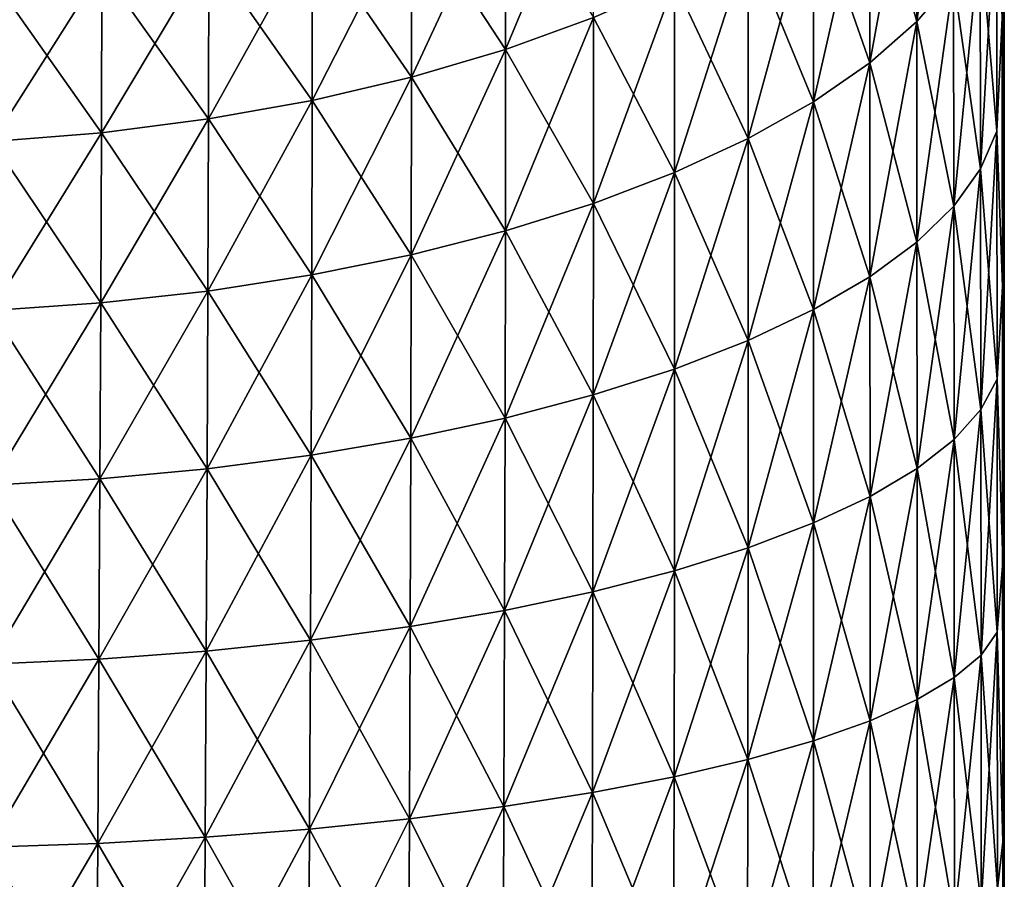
# Model space of a CAD drawing. Header units: metres. Extents: x -2 to 85, y -75 to 96.
# Tile 112 of 256: x 30.21 to 31.5, y -53.15 to -52.02. Entities that reach past the tile are written whole.
import ezdxf

# ---------------------------------------------------------------- set-up
doc = ezdxf.new("R2010")
doc.units = ezdxf.units.M
doc.layers.add('solid_20204500', color=7, linetype='CONTINUOUS')

msp = doc.modelspace()

# ---------------------------------------------------------------- linework, layer by layer
at = {"layer": 'solid_20204500'}
for points in [[(31.498213, -53.100281, 1.336894), (31.5, -38), (31.483782, -38, 4.027141)], [(31.497742, -52.372906, 1.502514), (31.483782, -38, 4.027141), (31.497358, -52.021088, 1.625478)], [(31.498022, -52.733593, 1.406095), (31.483782, -38, 4.027141), (31.497742, -52.372906, 1.502514)], [(31.498213, -53.100281, 1.336894), (31.483782, -38, 4.027141), (31.498022, -52.733593, 1.406095)], [(31.497358, -52.021076, -1.625482), (31.5, -38), (31.497742, -52.372898, -1.502517)], [(31.497742, -52.372898, -1.502517), (31.5, -38), (31.498022, -52.733585, -1.406097)], [(31.498022, -52.733585, -1.406097), (31.5, -38), (31.498213, -53.100273, -1.336895)], [(31.498213, -53.100273, -1.336895), (31.5, -38), (31.498322, -53.470123, -1.295209)], [(31.498322, -53.470127, 1.295208), (31.5, -38), (31.498213, -53.100281, 1.336894)], [(31.498322, -53.470123, -1.295209), (31.5, -38), (31.498358, -53.841866, -1.281194)], [(31.498322, -53.470127, 1.295208), (31.499994, -69.770828, 0), (31.5, -38)], [(31.499174, -69.770836, -0.640597), (31.498354, -69.770851, -1.281194), (31.5, -38)], [(31.498358, -61.806351, -1.281194), (31.5, -38), (31.498354, -69.770851, -1.281194)], [(31.498358, -61.806351, -1.281194), (31.498358, -53.841866, -1.281194), (31.5, -38)], [(31.499174, -69.770836, -0.640597), (31.5, -38), (31.499994, -69.770828, 0)], [(31.433048, -51.681717, 2.251338), (31.384756, -51.746449, 2.371977), (31.385227, -52.026169, 2.23458)], [(31.433573, -51.970032, 2.10959), (31.433048, -51.681717, 2.251338), (31.385227, -52.026169, 2.23458)], [(31.384756, -51.746449, -2.371977), (31.385227, -52.026169, -2.23458), (31.323408, -51.808613, -2.487765)], [(31.384756, -51.746449, 2.371977), (31.323408, -51.808613, 2.487765), (31.323803, -52.08007, 2.354542)], [(31.385227, -52.026169, 2.23458), (31.384756, -51.746449, 2.371977), (31.323803, -52.08007, 2.354542)], [(31.433573, -51.970032, -2.10959), (31.385227, -52.026169, -2.23458), (31.384756, -51.746449, -2.371977)], [(30.961805, -51.786793, 3.018608), (30.846701, -51.833771, 3.092731), (30.846706, -52.062599, 2.960038)], [(30.961943, -52.020973, 2.882776), (30.961805, -51.786793, 3.018608), (30.846706, -52.062599, 2.960038)], [(31.323408, -51.808613, -2.487765), (31.323803, -52.08007, -2.354542), (31.24968, -51.867649, -2.597679)], [(31.323408, -51.808613, 2.487765), (31.24968, -51.867649, 2.597679), (31.249981, -52.13126, 2.468415)], [(31.323803, -52.08007, 2.354542), (31.323408, -51.808613, 2.487765), (31.249981, -52.13126, 2.468415)], [(31.385227, -52.026169, -2.23458), (31.323803, -52.08007, -2.354542), (31.323408, -51.808613, -2.487765)], [(30.846701, -51.833771, 3.092731), (30.723637, -51.874676, 3.157176), (30.723505, -52.098827, 3.027204)], [(30.846706, -52.062599, 2.960038), (30.846701, -51.833771, 3.092731), (30.723505, -52.098827, 3.027204)], [(30.846701, -51.833771, -3.092731), (30.846706, -52.062599, -2.960038), (30.723637, -51.874676, -3.157176)], [(30.961943, -52.020973, -2.882776), (30.846706, -52.062599, -2.960038), (30.846701, -51.833771, -3.092731)], [(31.489735, -51.853542, -1.850077), (31.490189, -52.169647, -1.721133), (31.468496, -51.912273, -1.980941)], [(31.489735, -51.853542, 1.850077), (31.468496, -51.912273, 1.980941), (31.468935, -52.219082, 1.855922)], [(31.490189, -52.169647, 1.721133), (31.489735, -51.853542, 1.850077), (31.468935, -52.219082, 1.855922)], [(31.497358, -52.021076, -1.625482), (31.490189, -52.169647, -1.721133), (31.489735, -51.853542, -1.850077)], [(31.497358, -52.021088, 1.625478), (31.489735, -51.853542, 1.850077), (31.490189, -52.169647, 1.721133)], [(30.723637, -51.874676, 3.157176), (30.59367, -51.909084, 3.21128), (30.593399, -52.129292, 3.083579)], [(30.723505, -52.098827, 3.027204), (30.723637, -51.874676, 3.157176), (30.593399, -52.129292, 3.083579)], [(30.723637, -51.874676, -3.157176), (30.723505, -52.098827, -3.027204), (30.59367, -51.909084, -3.21128)], [(30.846706, -52.062599, -2.960038), (30.723505, -52.098827, -3.027204), (30.723637, -51.874676, -3.157176)], [(31.24968, -51.867649, -2.597679), (31.249981, -52.13126, -2.468415), (31.164341, -51.923058, -2.700776)], [(31.24968, -51.867649, 2.597679), (31.164341, -51.923058, 2.700776), (31.16453, -52.179295, 2.57522)], [(31.249981, -52.13126, 2.468415), (31.24968, -51.867649, 2.597679), (31.16453, -52.179295, 2.57522)], [(31.323803, -52.08007, -2.354542), (31.249981, -52.13126, -2.468415), (31.24968, -51.867649, -2.597679)], [(30.59367, -51.909084, 3.21128), (30.457939, -51.936619, 3.254447), (30.457531, -52.153648, 3.128542)], [(30.593399, -52.129292, 3.083579), (30.59367, -51.909084, 3.21128), (30.457531, -52.153648, 3.128542)], [(30.59367, -51.909084, -3.21128), (30.593399, -52.129292, -3.083579), (30.457939, -51.936619, -3.254447)], [(30.723505, -52.098827, -3.027204), (30.593399, -52.129292, -3.083579), (30.59367, -51.909084, -3.21128)], [(31.468496, -51.912273, -1.980941), (31.468935, -52.219082, -1.855922), (31.433573, -51.970032, -2.10959)], [(31.468496, -51.912273, 1.980941), (31.433573, -51.970032, 2.10959), (31.433973, -52.267696, 1.98843)], [(31.468935, -52.219082, 1.855922), (31.468496, -51.912273, 1.980941), (31.433973, -52.267696, 1.98843)], [(31.490189, -52.169647, -1.721133), (31.468935, -52.219082, -1.855922), (31.468496, -51.912273, -1.980941)], [(31.164341, -51.923058, -2.700776), (31.16453, -52.179295, -2.57522), (31.068155, -51.974327, -2.796109)], [(31.164341, -51.923058, 2.700776), (31.068155, -51.974327, 2.796109), (31.068222, -52.22374, 2.673974)], [(31.16453, -52.179295, 2.57522), (31.164341, -51.923058, 2.700776), (31.068222, -52.22374, 2.673974)], [(31.249981, -52.13126, -2.468415), (31.16453, -52.179295, -2.57522), (31.164341, -51.923058, -2.700776)], [(30.457939, -51.936619, 3.254447), (30.317926, -51.957077, 3.28636), (30.317385, -52.171722, 3.161764)], [(30.457531, -52.153648, 3.128542), (30.457939, -51.936619, 3.254447), (30.317385, -52.171722, 3.161764)], [(30.457939, -51.936619, -3.254447), (30.457531, -52.153648, -3.128542), (30.317926, -51.957077, -3.28636)], [(30.593399, -52.129292, -3.083579), (30.457531, -52.153648, -3.128542), (30.457939, -51.936619, -3.254447)], [(30.317926, -51.957077, 3.28636), (30.175203, -51.970299, 3.306776), (30.174534, -52.183376, 3.18299)], [(30.317385, -52.171722, 3.161764), (30.317926, -51.957077, 3.28636), (30.174534, -52.183376, 3.18299)], [(30.317926, -51.957077, -3.28636), (30.317385, -52.171722, -3.161764), (30.175203, -51.970299, -3.306776)], [(30.457531, -52.153648, -3.128542), (30.317385, -52.171722, -3.161764), (30.317926, -51.957077, -3.28636)], [(30.317385, -52.171722, -3.161764), (30.174534, -52.183376, -3.18299), (30.175203, -51.970299, -3.306776)], [(31.433573, -51.970032, -2.10959), (31.433973, -52.267696, -1.98843), (31.385227, -52.026169, -2.23458)], [(31.433573, -51.970032, 2.10959), (31.385227, -52.026169, 2.23458), (31.385567, -52.314941, 2.117167)], [(31.433973, -52.267696, 1.98843), (31.433573, -51.970032, 2.10959), (31.385567, -52.314941, 2.117167)], [(31.468935, -52.219082, -1.855922), (31.433973, -52.267696, -1.98843), (31.433573, -51.970032, -2.10959)], [(31.068155, -51.974327, 2.796109), (30.961943, -52.020973, 2.882776), (30.96187, -52.264164, 2.76374)], [(31.068222, -52.22374, 2.673974), (31.068155, -51.974327, 2.796109), (30.96187, -52.264164, 2.76374)], [(31.068155, -51.974327, -2.796109), (31.068222, -52.22374, -2.673974), (30.961943, -52.020973, -2.882776)], [(31.16453, -52.179295, -2.57522), (31.068222, -52.22374, -2.673974), (31.068155, -51.974327, -2.796109)], [(30.961943, -52.020973, 2.882776), (30.846706, -52.062599, 2.960038), (30.846489, -52.300228, 2.843754)], [(30.96187, -52.264164, 2.76374), (30.961943, -52.020973, 2.882776), (30.846489, -52.300228, 2.843754)], [(30.961943, -52.020973, -2.882776), (30.96187, -52.264164, -2.76374), (30.846706, -52.062599, -2.960038)], [(31.068222, -52.22374, -2.673974), (30.96187, -52.264164, -2.76374), (30.961943, -52.020973, -2.882776)], [(31.497358, -52.021076, -1.625482), (31.497742, -52.372898, -1.502517), (31.490189, -52.169647, -1.721133)], [(31.497742, -52.372906, 1.502514), (31.497358, -52.021088, 1.625478), (31.490189, -52.169647, 1.721133)], [(31.385227, -52.026169, -2.23458), (31.385567, -52.314941, -2.117167), (31.323803, -52.08007, -2.354542)], [(31.385227, -52.026169, 2.23458), (31.323803, -52.08007, 2.354542), (31.324057, -52.360306, 2.240721)], [(31.385567, -52.314941, 2.117167), (31.385227, -52.026169, 2.23458), (31.324057, -52.360306, 2.240721)], [(31.433973, -52.267696, -1.98843), (31.385567, -52.314941, -2.117167), (31.385227, -52.026169, -2.23458)], [(30.846706, -52.062599, 2.960038), (30.723505, -52.098827, 3.027204), (30.723137, -52.331604, 2.913296)], [(30.846489, -52.300228, 2.843754), (30.846706, -52.062599, 2.960038), (30.723137, -52.331604, 2.913296)], [(30.846706, -52.062599, -2.960038), (30.846489, -52.300228, -2.843754), (30.723505, -52.098827, -3.027204)], [(30.96187, -52.264164, -2.76374), (30.846489, -52.300228, -2.843754), (30.846706, -52.062599, -2.960038)], [(31.323803, -52.08007, -2.354542), (31.324057, -52.360306, -2.240721), (31.249981, -52.13126, -2.468415)], [(31.323803, -52.08007, 2.354542), (31.249981, -52.13126, 2.468415), (31.250132, -52.403381, 2.357999)], [(31.324057, -52.360306, 2.240721), (31.323803, -52.08007, 2.354542), (31.250132, -52.403381, 2.357999)], [(31.385567, -52.314941, -2.117167), (31.324057, -52.360306, -2.240721), (31.323803, -52.08007, -2.354542)], [(30.723505, -52.098827, 3.027204), (30.593399, -52.129292, 3.083579), (30.592876, -52.357975, 2.971648)], [(30.723137, -52.331604, 2.913296), (30.723505, -52.098827, 3.027204), (30.592876, -52.357975, 2.971648)], [(30.723505, -52.098827, -3.027204), (30.723137, -52.331604, -2.913296), (30.593399, -52.129292, -3.083579)], [(30.846489, -52.300228, -2.843754), (30.723137, -52.331604, -2.913296), (30.723505, -52.098827, -3.027204)], [(30.593399, -52.129292, 3.083579), (30.457531, -52.153648, 3.128542), (30.456854, -52.379044, 3.018165)], [(30.592876, -52.357975, 2.971648), (30.593399, -52.129292, 3.083579), (30.456854, -52.379044, 3.018165)], [(30.593399, -52.129292, -3.083579), (30.592876, -52.357975, -2.971648), (30.457531, -52.153648, -3.128542)], [(30.723137, -52.331604, -2.913296), (30.592876, -52.357975, -2.971648), (30.593399, -52.129292, -3.083579)], [(31.249981, -52.13126, -2.468415), (31.250132, -52.403381, -2.357999), (31.16453, -52.179295, -2.57522)], [(31.249981, -52.13126, 2.468415), (31.16453, -52.179295, 2.57522), (31.164558, -52.443798, 2.467987)], [(31.250132, -52.403381, 2.357999), (31.249981, -52.13126, 2.468415), (31.164558, -52.443798, 2.467987)], [(31.324057, -52.360306, -2.240721), (31.250132, -52.403381, -2.357999), (31.249981, -52.13126, -2.468415)], [(30.457531, -52.153648, 3.128542), (30.317385, -52.171722, 3.161764), (30.316559, -52.394657, 3.052505)], [(30.456854, -52.379044, 3.018165), (30.457531, -52.153648, 3.128542), (30.316559, -52.394657, 3.052505)], [(30.457531, -52.153648, -3.128542), (30.456854, -52.379044, -3.018165), (30.317385, -52.171722, -3.161764)], [(30.592876, -52.357975, -2.971648), (30.456854, -52.379044, -3.018165), (30.457531, -52.153648, -3.128542)], [(30.317385, -52.171722, 3.161764), (30.174534, -52.183376, 3.18299), (30.173569, -52.404694, 3.074407)], [(30.316559, -52.394657, 3.052505), (30.317385, -52.171722, 3.161764), (30.173569, -52.404694, 3.074407)], [(30.317385, -52.171722, -3.161764), (30.316559, -52.394657, -3.052505), (30.174534, -52.183376, -3.18299)], [(30.456854, -52.379044, -3.018165), (30.316559, -52.394657, -3.052505), (30.317385, -52.171722, -3.161764)], [(31.490189, -52.169647, -1.721133), (31.490549, -52.494255, -1.614791), (31.468935, -52.219082, -1.855922)], [(31.490189, -52.169647, 1.721133), (31.468935, -52.219082, 1.855922), (31.469275, -52.534126, 1.752849)], [(31.490549, -52.494255, 1.614791), (31.490189, -52.169647, 1.721133), (31.469275, -52.534126, 1.752849)], [(31.497742, -52.372898, -1.502517), (31.490549, -52.494255, -1.614791), (31.490189, -52.169647, -1.721133)], [(31.497742, -52.372906, 1.502514), (31.490189, -52.169647, 1.721133), (31.490549, -52.494255, 1.614791)], [(30.316559, -52.394657, -3.052505), (30.173569, -52.404694, -3.074407), (30.174534, -52.183376, -3.18299)], [(31.16453, -52.179295, 2.57522), (31.068222, -52.22374, 2.673974), (31.068111, -52.481186, 2.569674)], [(31.164558, -52.443798, 2.467987), (31.16453, -52.179295, 2.57522), (31.068111, -52.481186, 2.569674)], [(31.16453, -52.179295, -2.57522), (31.164558, -52.443798, -2.467987), (31.068222, -52.22374, -2.673974)], [(31.250132, -52.403381, -2.357999), (31.164558, -52.443798, -2.467987), (31.16453, -52.179295, -2.57522)], [(31.068222, -52.22374, 2.673974), (30.96187, -52.264164, 2.76374), (30.961611, -52.515186, 2.662093)], [(31.068111, -52.481186, 2.569674), (31.068222, -52.22374, 2.673974), (30.961611, -52.515186, 2.662093)], [(31.068222, -52.22374, -2.673974), (31.068111, -52.481186, -2.569674), (30.96187, -52.264164, -2.76374)], [(31.164558, -52.443798, -2.467987), (31.068111, -52.481186, -2.569674), (31.068222, -52.22374, -2.673974)], [(31.468935, -52.219082, -1.855922), (31.469275, -52.534126, -1.752849), (31.433973, -52.267696, -1.98843)], [(31.468935, -52.219082, 1.855922), (31.433973, -52.267696, 1.98843), (31.434267, -52.57333, 1.888571)], [(31.469275, -52.534126, 1.752849), (31.468935, -52.219082, 1.855922), (31.434267, -52.57333, 1.888571)], [(31.490549, -52.494255, -1.614791), (31.469275, -52.534126, -1.752849), (31.468935, -52.219082, -1.855922)], [(30.96187, -52.264164, 2.76374), (30.846489, -52.300228, 2.843754), (30.846069, -52.545513, 2.744456)], [(30.961611, -52.515186, 2.662093), (30.96187, -52.264164, 2.76374), (30.846069, -52.545513, 2.744456)], [(30.96187, -52.264164, -2.76374), (30.961611, -52.515186, -2.662093), (30.846489, -52.300228, -2.843754)], [(31.068111, -52.481186, -2.569674), (30.961611, -52.515186, -2.662093), (30.96187, -52.264164, -2.76374)], [(31.433973, -52.267696, -1.98843), (31.434267, -52.57333, -1.888571), (31.385567, -52.314941, -2.117167)], [(31.433973, -52.267696, 1.98843), (31.385567, -52.314941, 2.117167), (31.38579, -52.611435, 2.020427)], [(31.434267, -52.57333, 1.888571), (31.433973, -52.267696, 1.98843), (31.38579, -52.611435, 2.020427)], [(31.469275, -52.534126, -1.752849), (31.434267, -52.57333, -1.888571), (31.433973, -52.267696, -1.98843)], [(30.846489, -52.300228, 2.843754), (30.723137, -52.331604, 2.913296), (30.722553, -52.571888, 2.816021)], [(30.846069, -52.545513, 2.744456), (30.846489, -52.300228, 2.843754), (30.722553, -52.571888, 2.816021)], [(30.846489, -52.300228, -2.843754), (30.846069, -52.545513, -2.744456), (30.723137, -52.331604, -2.913296)], [(30.961611, -52.515186, -2.662093), (30.846069, -52.545513, -2.744456), (30.846489, -52.300228, -2.843754)], [(31.385567, -52.314941, -2.117167), (31.38579, -52.611435, -2.020427), (31.324057, -52.360306, -2.240721)], [(31.385567, -52.314941, 2.117167), (31.324057, -52.360306, 2.240721), (31.324186, -52.648014, 2.146969)], [(31.38579, -52.611435, 2.020427), (31.385567, -52.314941, 2.117167), (31.324186, -52.648014, 2.146969)], [(31.434267, -52.57333, -1.888571), (31.38579, -52.611435, -2.020427), (31.385567, -52.314941, -2.117167)], [(30.723137, -52.331604, 2.913296), (30.592876, -52.357975, 2.971648), (30.592125, -52.59404, 2.876046)], [(30.722553, -52.571888, 2.816021), (30.723137, -52.331604, 2.913296), (30.592125, -52.59404, 2.876046)], [(30.723137, -52.331604, -2.913296), (30.722553, -52.571888, -2.816021), (30.592876, -52.357975, -2.971648)], [(30.846069, -52.545513, -2.744456), (30.722553, -52.571888, -2.816021), (30.723137, -52.331604, -2.913296)], [(30.592876, -52.357975, 2.971648), (30.456854, -52.379044, 3.018165), (30.455936, -52.611725, 2.923867)], [(30.592125, -52.59404, 2.876046), (30.592876, -52.357975, 2.971648), (30.455936, -52.611725, 2.923867)], [(30.592876, -52.357975, -2.971648), (30.592125, -52.59404, -2.876046), (30.456854, -52.379044, -3.018165)], [(30.722553, -52.571888, -2.816021), (30.592125, -52.59404, -2.876046), (30.592876, -52.357975, -2.971648)], [(31.324057, -52.360306, -2.240721), (31.324186, -52.648014, -2.146969), (31.250132, -52.403381, -2.357999)], [(31.324057, -52.360306, 2.240721), (31.250132, -52.403381, 2.357999), (31.250147, -52.682747, 2.267074)], [(31.324186, -52.648014, 2.146969), (31.324057, -52.360306, 2.240721), (31.250147, -52.682747, 2.267074)], [(31.38579, -52.611435, -2.020427), (31.324186, -52.648014, -2.146969), (31.324057, -52.360306, -2.240721)], [(30.456854, -52.379044, 3.018165), (30.316559, -52.394657, 3.052505), (30.315481, -52.624813, 2.959134)], [(30.455936, -52.611725, 2.923867), (30.456854, -52.379044, 3.018165), (30.315481, -52.624813, 2.959134)], [(30.456854, -52.379044, -3.018165), (30.455936, -52.611725, -2.923867), (30.316559, -52.394657, -3.052505)], [(30.592125, -52.59404, -2.876046), (30.455936, -52.611725, -2.923867), (30.456854, -52.379044, -3.018165)], [(31.497742, -52.372898, -1.502517), (31.498022, -52.733585, -1.406097), (31.490549, -52.494255, -1.614791)], [(31.498022, -52.733593, 1.406095), (31.497742, -52.372906, 1.502514), (31.490549, -52.494255, 1.614791)], [(30.316559, -52.394657, 3.052505), (30.173569, -52.404694, 3.074407), (30.172338, -52.633202, 2.981575)], [(30.315481, -52.624813, 2.959134), (30.316559, -52.394657, 3.052505), (30.172338, -52.633202, 2.981575)], [(30.316559, -52.394657, -3.052505), (30.315481, -52.624813, -2.959134), (30.173569, -52.404694, -3.074407)], [(30.455936, -52.611725, -2.923867), (30.315481, -52.624813, -2.959134), (30.316559, -52.394657, -3.052505)], [(30.315481, -52.624813, -2.959134), (30.172338, -52.633202, -2.981575), (30.173569, -52.404694, -3.074407)], [(31.250132, -52.403381, 2.357999), (31.164558, -52.443798, 2.467987), (31.16444, -52.715336, 2.379703)], [(31.250147, -52.682747, 2.267074), (31.250132, -52.403381, 2.357999), (31.16444, -52.715336, 2.379703)], [(31.250132, -52.403381, -2.357999), (31.250147, -52.682747, -2.267074), (31.164558, -52.443798, -2.467987)], [(31.324186, -52.648014, -2.146969), (31.250147, -52.682747, -2.267074), (31.250132, -52.403381, -2.357999)], [(31.164558, -52.443798, 2.467987), (31.068111, -52.481186, 2.569674), (31.067844, -52.745472, 2.483819)], [(31.16444, -52.715336, 2.379703), (31.164558, -52.443798, 2.467987), (31.067844, -52.745472, 2.483819)], [(31.164558, -52.443798, -2.467987), (31.16444, -52.715336, -2.379703), (31.068111, -52.481186, -2.569674)], [(31.250147, -52.682747, -2.267074), (31.16444, -52.715336, -2.379703), (31.164558, -52.443798, -2.467987)], [(31.068111, -52.481186, 2.569674), (30.961611, -52.515186, 2.662093), (30.961182, -52.772877, 2.578428)], [(31.067844, -52.745472, 2.483819), (31.068111, -52.481186, 2.569674), (30.961182, -52.772877, 2.578428)], [(31.068111, -52.481186, -2.569674), (31.067844, -52.745472, -2.483819), (30.961611, -52.515186, -2.662093)], [(31.16444, -52.715336, -2.379703), (31.067844, -52.745472, -2.483819), (31.068111, -52.481186, -2.569674)], [(31.490549, -52.494255, -1.614791), (31.490822, -52.825748, -1.531652), (31.469275, -52.534126, -1.752849)], [(31.490549, -52.494255, 1.614791), (31.469275, -52.534126, 1.752849), (31.469522, -52.855831, 1.672305)], [(31.490822, -52.825748, 1.531652), (31.490549, -52.494255, 1.614791), (31.469522, -52.855831, 1.672305)], [(31.498022, -52.733585, -1.406097), (31.490822, -52.825748, -1.531652), (31.490549, -52.494255, -1.614791)], [(31.498022, -52.733593, 1.406095), (31.490549, -52.494255, 1.614791), (31.490822, -52.825748, 1.531652)], [(30.961611, -52.515186, 2.662093), (30.846069, -52.545513, 2.744456), (30.84547, -52.79731, 2.662724)], [(30.961182, -52.772877, 2.578428), (30.961611, -52.515186, 2.662093), (30.84547, -52.79731, 2.662724)], [(30.961611, -52.515186, -2.662093), (30.961182, -52.772877, -2.578428), (30.846069, -52.545513, -2.744456)], [(31.067844, -52.745472, -2.483819), (30.961182, -52.772877, -2.578428), (30.961611, -52.515186, -2.662093)], [(31.469275, -52.534126, -1.752849), (31.469522, -52.855831, -1.672305), (31.434267, -52.57333, -1.888571)], [(31.469275, -52.534126, 1.752849), (31.434267, -52.57333, 1.888571), (31.434462, -52.88541, 1.810575)], [(31.469522, -52.855831, 1.672305), (31.469275, -52.534126, 1.752849), (31.434462, -52.88541, 1.810575)], [(31.490822, -52.825748, -1.531652), (31.469522, -52.855831, -1.672305), (31.469275, -52.534126, -1.752849)], [(30.846069, -52.545513, 2.744456), (30.722553, -52.571888, 2.816021), (30.721777, -52.818554, 2.735945)], [(30.84547, -52.79731, 2.662724), (30.846069, -52.545513, 2.744456), (30.721777, -52.818554, 2.735945)], [(30.846069, -52.545513, -2.744456), (30.84547, -52.79731, -2.662724), (30.722553, -52.571888, -2.816021)], [(30.961182, -52.772877, -2.578428), (30.84547, -52.79731, -2.662724), (30.846069, -52.545513, -2.744456)], [(30.722553, -52.571888, 2.816021), (30.592125, -52.59404, 2.876046), (30.591169, -52.836388, 2.797331)], [(30.721777, -52.818554, 2.735945), (30.722553, -52.571888, 2.816021), (30.591169, -52.836388, 2.797331)], [(30.722553, -52.571888, -2.816021), (30.721777, -52.818554, -2.735945), (30.592125, -52.59404, -2.876046)], [(30.84547, -52.79731, -2.662724), (30.721777, -52.818554, -2.735945), (30.722553, -52.571888, -2.816021)], [(31.434267, -52.57333, -1.888571), (31.434462, -52.88541, -1.810575), (31.38579, -52.611435, -2.020427)], [(31.434267, -52.57333, 1.888571), (31.38579, -52.611435, 2.020427), (31.385906, -52.914162, 1.944903)], [(31.434462, -52.88541, 1.810575), (31.434267, -52.57333, 1.888571), (31.385906, -52.914162, 1.944903)], [(31.469522, -52.855831, -1.672305), (31.434462, -52.88541, -1.810575), (31.434267, -52.57333, -1.888571)], [(30.592125, -52.59404, 2.876046), (30.455936, -52.611725, 2.923867), (30.454802, -52.850616, 2.8462)], [(30.591169, -52.836388, 2.797331), (30.592125, -52.59404, 2.876046), (30.454802, -52.850616, 2.8462)], [(30.592125, -52.59404, -2.876046), (30.591169, -52.836388, -2.797331), (30.455936, -52.611725, -2.923867)], [(30.721777, -52.818554, -2.735945), (30.591169, -52.836388, -2.797331), (30.592125, -52.59404, -2.876046)], [(30.455936, -52.611725, 2.923867), (30.315481, -52.624813, 2.959134), (30.314173, -52.86113, 2.882196)], [(30.454802, -52.850616, 2.8462), (30.455936, -52.611725, 2.923867), (30.314173, -52.86113, 2.882196)], [(30.455936, -52.611725, -2.923867), (30.454802, -52.850616, -2.8462), (30.315481, -52.624813, -2.959134)], [(30.591169, -52.836388, -2.797331), (30.454802, -52.850616, -2.8462), (30.455936, -52.611725, -2.923867)], [(31.38579, -52.611435, -2.020427), (31.385906, -52.914162, -1.944903), (31.324186, -52.648014, -2.146969)], [(31.38579, -52.611435, 2.020427), (31.324186, -52.648014, 2.146969), (31.324202, -52.941757, 2.073809)], [(31.385906, -52.914162, 1.944903), (31.38579, -52.611435, 2.020427), (31.324202, -52.941757, 2.073809)], [(31.434462, -52.88541, -1.810575), (31.385906, -52.914162, -1.944903), (31.38579, -52.611435, -2.020427)], [(30.315481, -52.624813, 2.959134), (30.172338, -52.633202, 2.981575), (30.17087, -52.867851, 2.905041)], [(30.314173, -52.86113, 2.882196), (30.315481, -52.624813, 2.959134), (30.17087, -52.867851, 2.905041)], [(30.315481, -52.624813, -2.959134), (30.314173, -52.86113, -2.882196), (30.172338, -52.633202, -2.981575)], [(30.454802, -52.850616, -2.8462), (30.314173, -52.86113, -2.882196), (30.315481, -52.624813, -2.959134)], [(30.314173, -52.86113, -2.882196), (30.17087, -52.867851, -2.905041), (30.172338, -52.633202, -2.981575)], [(31.324186, -52.648014, 2.146969), (31.250147, -52.682747, 2.267074), (31.250036, -52.96796, 2.196148)], [(31.324202, -52.941757, 2.073809), (31.324186, -52.648014, 2.146969), (31.250036, -52.96796, 2.196148)], [(31.324186, -52.648014, -2.146969), (31.324202, -52.941757, -2.073809), (31.250147, -52.682747, -2.267074)], [(31.385906, -52.914162, -1.944903), (31.324202, -52.941757, -2.073809), (31.324186, -52.648014, -2.146969)], [(31.250147, -52.682747, 2.267074), (31.16444, -52.715336, 2.379703), (31.164188, -52.992538, 2.310859)], [(31.250036, -52.96796, 2.196148), (31.250147, -52.682747, 2.267074), (31.164188, -52.992538, 2.310859)], [(31.250147, -52.682747, -2.267074), (31.250036, -52.96796, -2.196148), (31.16444, -52.715336, -2.379703)], [(31.324202, -52.941757, -2.073809), (31.250036, -52.96796, -2.196148), (31.250147, -52.682747, -2.267074)], [(31.16444, -52.715336, 2.379703), (31.067844, -52.745472, 2.483819), (31.067434, -53.01527, 2.416884)], [(31.164188, -52.992538, 2.310859), (31.16444, -52.715336, 2.379703), (31.067434, -53.01527, 2.416884)], [(31.16444, -52.715336, -2.379703), (31.164188, -52.992538, -2.310859), (31.067844, -52.745472, -2.483819)], [(31.250036, -52.96796, -2.196148), (31.164188, -52.992538, -2.310859), (31.16444, -52.715336, -2.379703)], [(31.498022, -52.733585, -1.406097), (31.498213, -53.100273, -1.336895), (31.490822, -52.825748, -1.531652)], [(31.498213, -53.100281, 1.336894), (31.498022, -52.733593, 1.406095), (31.490822, -52.825748, 1.531652)], [(31.067844, -52.745472, 2.483819), (30.961182, -52.772877, 2.578428), (30.960598, -53.035934, 2.513209)], [(31.067434, -53.01527, 2.416884), (31.067844, -52.745472, 2.483819), (30.960598, -53.035934, 2.513209)], [(31.067844, -52.745472, -2.483819), (31.067434, -53.01527, -2.416884), (30.961182, -52.772877, -2.578428)], [(31.164188, -52.992538, -2.310859), (31.067434, -53.01527, -2.416884), (31.067844, -52.745472, -2.483819)], [(30.961182, -52.772877, 2.578428), (30.84547, -52.79731, 2.662724), (30.844704, -53.054356, 2.599011)], [(30.960598, -53.035934, 2.513209), (30.961182, -52.772877, 2.578428), (30.844704, -53.054356, 2.599011)], [(30.961182, -52.772877, -2.578428), (30.960598, -53.035934, -2.513209), (30.84547, -52.79731, -2.662724)], [(31.067434, -53.01527, -2.416884), (30.960598, -53.035934, -2.513209), (30.961182, -52.772877, -2.578428)], [(30.84547, -52.79731, 2.662724), (30.721777, -52.818554, 2.735945), (30.720821, -53.070366, 2.673514)], [(30.844704, -53.054356, 2.599011), (30.84547, -52.79731, 2.662724), (30.720821, -53.070366, 2.673514)], [(30.84547, -52.79731, -2.662724), (30.844704, -53.054356, -2.599011), (30.721777, -52.818554, -2.735945)], [(30.960598, -53.035934, -2.513209), (30.844704, -53.054356, -2.599011), (30.84547, -52.79731, -2.662724)], [(30.721777, -52.818554, 2.735945), (30.591169, -52.836388, 2.797331), (30.590023, -53.083805, 2.735942)], [(30.720821, -53.070366, 2.673514), (30.721777, -52.818554, 2.735945), (30.590023, -53.083805, 2.735942)], [(30.721777, -52.818554, -2.735945), (30.720821, -53.070366, -2.673514), (30.591169, -52.836388, -2.797331)], [(30.844704, -53.054356, -2.599011), (30.720821, -53.070366, -2.673514), (30.721777, -52.818554, -2.735945)], [(31.490822, -52.825748, -1.531652), (31.491005, -53.162174, -1.471998), (31.469522, -52.855831, -1.672305)], [(31.490822, -52.825748, 1.531652), (31.469522, -52.855831, 1.672305), (31.469673, -53.182308, 1.614559)], [(31.491005, -53.162174, 1.471998), (31.490822, -52.825748, 1.531652), (31.469673, -53.182308, 1.614559)], [(31.498213, -53.100273, -1.336895), (31.491005, -53.162174, -1.471998), (31.490822, -52.825748, -1.531652)], [(31.498213, -53.100281, 1.336894), (31.490822, -52.825748, 1.531652), (31.491005, -53.162174, 1.471998)], [(30.591169, -52.836388, 2.797331), (30.454802, -52.850616, 2.8462), (30.453466, -53.094517, 2.785601)], [(30.590023, -53.083805, 2.735942), (30.591169, -52.836388, 2.797331), (30.453466, -53.094517, 2.785601)], [(30.591169, -52.836388, -2.797331), (30.590023, -53.083805, -2.735942), (30.454802, -52.850616, -2.8462)], [(30.720821, -53.070366, -2.673514), (30.590023, -53.083805, -2.735942), (30.591169, -52.836388, -2.797331)], [(30.454802, -52.850616, 2.8462), (30.314173, -52.86113, 2.882196), (30.312656, -53.102425, 2.822127)], [(30.453466, -53.094517, 2.785601), (30.454802, -52.850616, 2.8462), (30.312656, -53.102425, 2.822127)], [(30.454802, -52.850616, -2.8462), (30.453466, -53.094517, -2.785601), (30.314173, -52.86113, -2.882196)], [(30.590023, -53.083805, -2.735942), (30.453466, -53.094517, -2.785601), (30.454802, -52.850616, -2.8462)], [(31.469522, -52.855831, -1.672305), (31.469673, -53.182308, -1.614559), (31.434462, -52.88541, -1.810575)], [(31.469522, -52.855831, 1.672305), (31.434462, -52.88541, 1.810575), (31.434555, -53.202106, 1.754704)], [(31.469673, -53.182308, 1.614559), (31.469522, -52.855831, 1.672305), (31.434555, -53.202106, 1.754704)], [(31.491005, -53.162174, -1.471998), (31.469673, -53.182308, -1.614559), (31.469522, -52.855831, -1.672305)], [(30.314173, -52.86113, 2.882196), (30.17087, -52.867851, 2.905041), (30.169184, -53.107468, 2.845239)], [(30.312656, -53.102425, 2.822127), (30.314173, -52.86113, 2.882196), (30.169184, -53.107468, 2.845239)], [(30.312656, -53.102425, -2.822127), (30.169184, -53.107468, -2.845239), (30.17087, -52.867851, -2.905041)], [(30.314173, -52.86113, -2.882196), (30.312656, -53.102425, -2.822127), (30.17087, -52.867851, -2.905041)], [(30.453466, -53.094517, -2.785601), (30.312656, -53.102425, -2.822127), (30.314173, -52.86113, -2.882196)], [(31.434462, -52.88541, -1.810575), (31.434555, -53.202106, -1.754704), (31.385906, -52.914162, -1.944903)], [(31.434462, -52.88541, 1.810575), (31.385906, -52.914162, 1.944903), (31.385914, -53.221344, 1.890846)], [(31.434555, -53.202106, 1.754704), (31.434462, -52.88541, 1.810575), (31.385914, -53.221344, 1.890846)], [(31.469673, -53.182308, -1.614559), (31.434555, -53.202106, -1.754704), (31.434462, -52.88541, -1.810575)], [(31.385906, -52.914162, 1.944903), (31.324202, -52.941757, 2.073809), (31.324099, -53.239815, 2.021484)], [(31.385914, -53.221344, 1.890846), (31.385906, -52.914162, 1.944903), (31.324099, -53.239815, 2.021484)], [(31.385906, -52.914162, -1.944903), (31.385914, -53.221344, -1.890846), (31.324202, -52.941757, -2.073809)], [(31.434555, -53.202106, -1.754704), (31.385914, -53.221344, -1.890846), (31.385906, -52.914162, -1.944903)], [(31.324202, -52.941757, 2.073809), (31.250036, -52.96796, 2.196148), (31.249802, -53.257347, 2.145454)], [(31.324099, -53.239815, 2.021484), (31.324202, -52.941757, 2.073809), (31.249802, -53.257347, 2.145454)], [(31.324202, -52.941757, -2.073809), (31.324099, -53.239815, -2.021484), (31.250036, -52.96796, -2.196148)], [(31.385914, -53.221344, -1.890846), (31.324099, -53.239815, -2.021484), (31.324202, -52.941757, -2.073809)], [(31.250036, -52.96796, 2.196148), (31.164188, -52.992538, 2.310859), (31.163801, -53.273796, 2.261681)], [(31.249802, -53.257347, 2.145454), (31.250036, -52.96796, 2.196148), (31.163801, -53.273796, 2.261681)], [(31.250036, -52.96796, -2.196148), (31.249802, -53.257347, -2.145454), (31.164188, -52.992538, -2.310859)], [(31.324099, -53.239815, -2.021484), (31.249802, -53.257347, -2.145454), (31.250036, -52.96796, -2.196148)], [(31.164188, -52.992538, 2.310859), (31.067434, -53.01527, 2.416884), (31.066875, -53.289001, 2.36909)], [(31.163801, -53.273796, 2.261681), (31.164188, -52.992538, 2.310859), (31.066875, -53.289001, 2.36909)], [(31.164188, -52.992538, -2.310859), (31.163801, -53.273796, -2.261681), (31.067434, -53.01527, -2.416884)], [(31.249802, -53.257347, -2.145454), (31.163801, -53.273796, -2.261681), (31.164188, -52.992538, -2.310859)], [(31.067434, -53.01527, 2.416884), (30.960598, -53.035934, 2.513209), (30.959858, -53.302826, 2.46665)], [(31.066875, -53.289001, 2.36909), (31.067434, -53.01527, 2.416884), (30.959858, -53.302826, 2.46665)], [(31.067434, -53.01527, -2.416884), (31.066875, -53.289001, -2.36909), (30.960598, -53.035934, -2.513209)], [(31.163801, -53.273796, -2.261681), (31.066875, -53.289001, -2.36909), (31.067434, -53.01527, -2.416884)], [(30.960598, -53.035934, 2.513209), (30.844704, -53.054356, 2.599011), (30.843771, -53.315147, 2.553528)], [(30.959858, -53.302826, 2.46665), (30.960598, -53.035934, 2.513209), (30.843771, -53.315147, 2.553528)], [(30.960598, -53.035934, -2.513209), (30.959858, -53.302826, -2.46665), (30.844704, -53.054356, -2.599011)], [(31.066875, -53.289001, -2.36909), (30.959858, -53.302826, -2.46665), (30.960598, -53.035934, -2.513209)], [(30.844704, -53.054356, 2.599011), (30.720821, -53.070366, 2.673514), (30.71969, -53.325855, 2.628935)], [(30.843771, -53.315147, 2.553528), (30.844704, -53.054356, 2.599011), (30.71969, -53.325855, 2.628935)], [(30.844704, -53.054356, -2.599011), (30.843771, -53.315147, -2.553528), (30.720821, -53.070366, -2.673514)], [(30.959858, -53.302826, -2.46665), (30.843771, -53.315147, -2.553528), (30.844704, -53.054356, -2.599011)], [(30.720821, -53.070366, 2.673514), (30.590023, -53.083805, 2.735942), (30.588692, -53.334839, 2.692084)], [(30.71969, -53.325855, 2.628935), (30.720821, -53.070366, 2.673514), (30.588692, -53.334839, 2.692084)], [(30.720821, -53.070366, -2.673514), (30.71969, -53.325855, -2.628935), (30.590023, -53.083805, -2.735942)], [(30.843771, -53.315147, -2.553528), (30.71969, -53.325855, -2.628935), (30.720821, -53.070366, -2.673514)], [(30.590023, -53.083805, 2.735942), (30.453466, -53.094517, 2.785601), (30.451937, -53.341995, 2.742272)], [(30.588692, -53.334839, 2.692084), (30.590023, -53.083805, 2.735942), (30.451937, -53.341995, 2.742272)], [(30.590023, -53.083805, -2.735942), (30.588692, -53.334839, -2.692084), (30.453466, -53.094517, -2.785601)], [(30.71969, -53.325855, -2.628935), (30.588692, -53.334839, -2.692084), (30.590023, -53.083805, -2.735942)], [(30.312656, -53.102425, 2.822127), (30.169184, -53.107468, 2.845239), (30.167286, -53.350636, 2.802377)], [(30.310936, -53.347275, 2.779131), (30.312656, -53.102425, 2.822127), (30.167286, -53.350636, 2.802377)], [(30.312656, -53.102425, -2.822127), (30.310936, -53.347275, -2.779131), (30.169184, -53.107468, -2.845239)], [(30.453466, -53.094517, 2.785601), (30.312656, -53.102425, 2.822127), (30.310936, -53.347275, 2.779131)], [(30.451937, -53.341995, 2.742272), (30.453466, -53.094517, 2.785601), (30.310936, -53.347275, 2.779131)], [(30.451937, -53.341995, -2.742272), (30.310936, -53.347275, -2.779131), (30.312656, -53.102425, -2.822127)], [(30.453466, -53.094517, -2.785601), (30.451937, -53.341995, -2.742272), (30.312656, -53.102425, -2.822127)], [(30.588692, -53.334839, -2.692084), (30.451937, -53.341995, -2.742272), (30.453466, -53.094517, -2.785601)], [(31.498213, -53.100273, -1.336895), (31.498322, -53.470123, -1.295209), (31.491005, -53.162174, -1.471998)], [(31.498322, -53.470127, 1.295208), (31.498213, -53.100281, 1.336894), (31.491005, -53.162174, 1.471998)], [(30.310936, -53.347275, -2.779131), (30.167286, -53.350636, -2.802377), (30.169184, -53.107468, -2.845239)]]:
    msp.add_3dface(points, dxfattribs=at)

doc.saveas('drawing.dxf')
